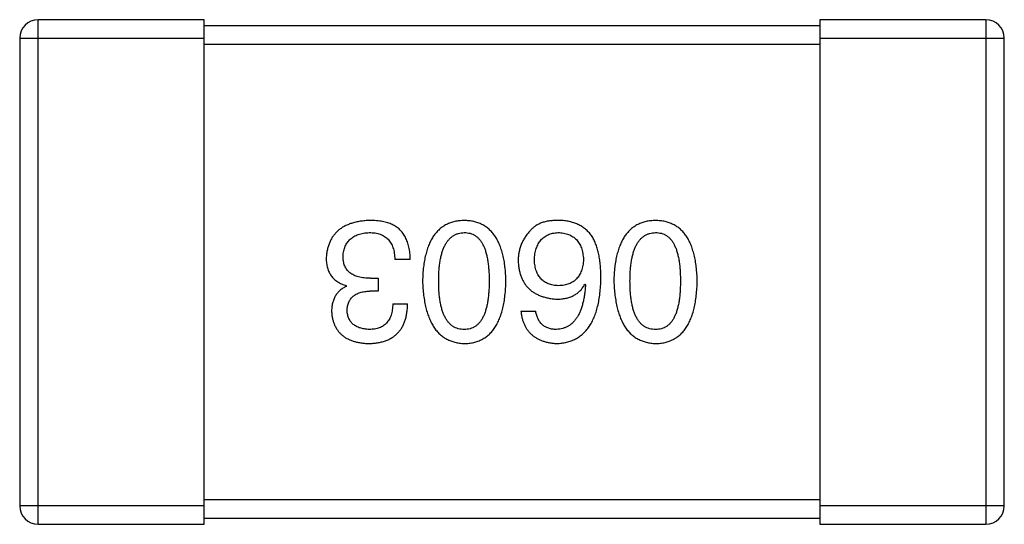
# Model space of a CAD drawing. Header units: millimetres. Extents: x 72 to 239, y 133 to 319.
# Tile 57 of 240: x 150.028 to 151.628, y 176.909 to 177.729. Entities that reach past the tile are written whole.
import ezdxf

# ---------------------------------------------------------------- set-up
doc = ezdxf.new("R2010")
doc.units = ezdxf.units.MM
doc.header["$LTSCALE"] = 5
doc.layers.get('0').update_dxf_attribs({"linetype": 'CONTINUOUS'})

msp = doc.modelspace()

# ---------------------------------------------------------------- linework, layer by layer
for p, q in [((150.0583, 176.9089), (150.0583, 177.7289)), ((150.3283, 177.7289), (150.0583, 177.7289)), ((150.3283, 176.9089), (150.3283, 177.7289)), ((151.3283, 177.7289), (151.3283, 176.9089)), ((151.5983, 177.7289), (151.3283, 177.7289)), ((151.5983, 177.7289), (151.5983, 176.9089)), ((151.3283, 177.7189), (150.3283, 177.7189)), ((150.0283, 177.6989), (150.0283, 176.9389)), ((150.0283, 177.6989), (150.3283, 177.6989)), ((151.3283, 177.6989), (151.6283, 177.6989)), ((151.6283, 176.9389), (151.6283, 177.6989)), ((150.3283, 177.6889), (151.3283, 177.6889)), ((150.663, 177.3393), (150.6379, 177.3393)), ((150.5592, 177.2956), (150.5592, 177.2967)), ((150.5985, 177.3087), (150.6106, 177.3087)), ((150.6106, 177.3087), (150.6106, 177.2879)), ((150.9466, 177.2989), (150.9477, 177.2978)), ((150.6106, 177.2879), (150.5975, 177.2879)), ((150.6346, 177.2672), (150.6587, 177.2672)), ((150.8428, 177.2551), (150.8668, 177.2551)), ((151.3283, 176.9489), (150.3283, 176.9489)), ((150.3283, 176.9389), (150.0283, 176.9389)), ((151.6283, 176.9389), (151.3283, 176.9389)), ((150.3283, 176.9189), (151.3283, 176.9189)), ((150.0583, 176.9089), (150.3283, 176.9089)), ((151.3283, 176.9089), (151.5983, 176.9089))]:
    msp.add_line(p, q)
for centre, start, end in [((150.0583, 177.6989), 90, 180), ((151.5983, 177.6989), 0, 90), ((150.0583, 176.9389), 180, 270), ((151.5983, 176.9389), 270, 0)]:
    msp.add_arc(centre, 0.03, start, end)
for points, knots in [([(150.5975, 177.4027), (150.5947, 177.4026), (150.5894, 177.4023), (150.5816, 177.4014), (150.5744, 177.4), (150.5677, 177.3981), (150.5615, 177.3959), (150.5557, 177.3932), (150.5505, 177.39), (150.5458, 177.3864), (150.5416, 177.3823), (150.5379, 177.3778), (150.5346, 177.3728), (150.532, 177.3674), (150.5298, 177.3616), (150.5281, 177.3553), (150.5269, 177.3485), (150.5266, 177.3439), (150.5264, 177.3415)], [0, 0, 0, 0, 0.078078, 0.151942, 0.221594, 0.28726, 0.350176, 0.409768, 0.467648, 0.523784, 0.578904, 0.634014, 0.689819, 0.746826, 0.805875, 0.867063, 0.931764, 1, 1, 1, 1]), ([(150.6335, 177.3961), (150.6324, 177.3967), (150.63, 177.3977), (150.6263, 177.3991), (150.6222, 177.4002), (150.6179, 177.4011), (150.6132, 177.4018), (150.6082, 177.4023), (150.6029, 177.4026), (150.5993, 177.4027), (150.5975, 177.4027)], [0, 0, 0, 0, 0.101955, 0.208983, 0.322698, 0.44339, 0.570851, 0.70629, 0.84885, 1, 1, 1, 1]), ([(150.663, 177.3393), (150.663, 177.3411), (150.6628, 177.3446), (150.6624, 177.3497), (150.6617, 177.3545), (150.6608, 177.3592), (150.6597, 177.3636), (150.6585, 177.3678), (150.6569, 177.3717), (150.6552, 177.3753), (150.6532, 177.3788), (150.6511, 177.382), (150.6487, 177.385), (150.6461, 177.3877), (150.6433, 177.3902), (150.6402, 177.3924), (150.637, 177.3945), (150.6347, 177.3956), (150.6335, 177.3961)], [0, 0, 0, 0, 0.078937, 0.154495, 0.226898, 0.296844, 0.363348, 0.427781, 0.48946, 0.549586, 0.607902, 0.664733, 0.720805, 0.776157, 0.831175, 0.886736, 0.943094, 1, 1, 1, 1]), ([(150.7507, 177.4027), (150.7481, 177.4026), (150.7429, 177.4023), (150.7354, 177.4011), (150.7284, 177.399), (150.7218, 177.3963), (150.7158, 177.3927), (150.7103, 177.3884), (150.7053, 177.3834), (150.7008, 177.3775), (150.6968, 177.371), (150.6933, 177.3636), (150.6903, 177.3556), (150.6879, 177.3468), (150.6858, 177.3372), (150.6844, 177.3269), (150.6833, 177.3159), (150.6831, 177.3082), (150.6829, 177.3043)], [0, 0, 0, 0, 0.059134, 0.115603, 0.169236, 0.221572, 0.273254, 0.32474, 0.377319, 0.431815, 0.488555, 0.548609, 0.612242, 0.680182, 0.75251, 0.829782, 0.91231, 1, 1, 1, 1]), ([(150.8185, 177.3043), (150.8183, 177.3082), (150.8181, 177.3159), (150.817, 177.3269), (150.8156, 177.3372), (150.8136, 177.3468), (150.8111, 177.3556), (150.8081, 177.3636), (150.8046, 177.371), (150.8006, 177.3775), (150.7961, 177.3834), (150.7911, 177.3884), (150.7856, 177.3927), (150.7796, 177.3963), (150.773, 177.399), (150.766, 177.4011), (150.7585, 177.4023), (150.7534, 177.4026), (150.7507, 177.4027)], [0, 0, 0, 0, 0.087693, 0.170223, 0.247496, 0.319826, 0.387768, 0.451403, 0.511459, 0.568358, 0.622671, 0.675251, 0.726739, 0.778422, 0.830759, 0.884394, 0.940865, 1, 1, 1, 1]), ([(150.9072, 177.4027), (150.9044, 177.4027), (150.899, 177.4028), (150.8912, 177.4022), (150.8841, 177.4011), (150.8775, 177.3993), (150.8717, 177.397), (150.8665, 177.394), (150.8618, 177.3905), (150.8593, 177.3877), (150.8581, 177.3863)], [0, 0, 0, 0, 0.156782, 0.301945, 0.436395, 0.561474, 0.678489, 0.78853, 0.894967, 1, 1, 1, 1]), ([(150.9586, 177.3765), (150.9571, 177.3785), (150.9542, 177.3824), (150.949, 177.3876), (150.9433, 177.392), (150.937, 177.3957), (150.9303, 177.3986), (150.9231, 177.4008), (150.9153, 177.4022), (150.91, 177.4025), (150.9072, 177.4027)], [0, 0, 0, 0, 0.125033, 0.246266, 0.36603, 0.485265, 0.606781, 0.732144, 0.862551, 1, 1, 1, 1]), ([(151.0616, 177.4027), (151.0589, 177.4026), (151.0537, 177.4023), (151.0462, 177.4011), (151.0392, 177.399), (151.0327, 177.3963), (151.0267, 177.3927), (151.0212, 177.3884), (151.0162, 177.3834), (151.0117, 177.3775), (151.0077, 177.371), (151.0042, 177.3636), (151.0012, 177.3556), (150.9987, 177.3468), (150.9967, 177.3372), (150.9952, 177.3269), (150.9942, 177.3159), (150.9939, 177.3082), (150.9938, 177.3043)], [0, 0, 0, 0, 0.059134, 0.115603, 0.169236, 0.221572, 0.273254, 0.32474, 0.377319, 0.431815, 0.488555, 0.548609, 0.612242, 0.680182, 0.75251, 0.829782, 0.91231, 1, 1, 1, 1]), ([(151.1293, 177.3043), (151.1292, 177.3082), (151.1289, 177.3159), (151.1279, 177.3269), (151.1264, 177.3372), (151.1244, 177.3468), (151.1219, 177.3556), (151.1189, 177.3636), (151.1155, 177.371), (151.1114, 177.3775), (151.107, 177.3834), (151.102, 177.3884), (151.0965, 177.3927), (151.0904, 177.3963), (151.0839, 177.399), (151.0769, 177.4011), (151.0694, 177.4023), (151.0642, 177.4026), (151.0616, 177.4027)], [0, 0, 0, 0, 0.087693, 0.170223, 0.247496, 0.319826, 0.387768, 0.451403, 0.511459, 0.568358, 0.622671, 0.675251, 0.726739, 0.778422, 0.830759, 0.884394, 0.940865, 1, 1, 1, 1]), ([(150.5537, 177.3448), (150.5538, 177.3462), (150.5541, 177.3491), (150.5548, 177.3532), (150.5558, 177.3571), (150.5572, 177.3607), (150.5588, 177.364), (150.5607, 177.3671), (150.5629, 177.3699), (150.5654, 177.3724), (150.5683, 177.3747), (150.5714, 177.3767), (150.5749, 177.3784), (150.5786, 177.3799), (150.5826, 177.3811), (150.5869, 177.382), (150.5915, 177.3827), (150.5947, 177.3829), (150.5964, 177.383)], [0, 0, 0, 0, 0.068514, 0.133941, 0.195994, 0.255362, 0.312994, 0.369441, 0.424687, 0.480522, 0.537148, 0.594801, 0.654411, 0.716817, 0.781981, 0.850498, 0.923306, 1, 1, 1, 1]), ([(150.5964, 177.383), (150.598, 177.383), (150.6012, 177.3829), (150.6058, 177.3824), (150.6101, 177.3816), (150.6141, 177.3803), (150.6178, 177.3788), (150.6212, 177.3769), (150.6243, 177.3747), (150.627, 177.3721), (150.6295, 177.3692), (150.6316, 177.3659), (150.6335, 177.3623), (150.635, 177.3584), (150.6362, 177.3541), (150.6371, 177.3494), (150.6377, 177.3445), (150.6378, 177.3411), (150.6379, 177.3393)], [0, 0, 0, 0, 0.071272, 0.13882, 0.201858, 0.262757, 0.320043, 0.376709, 0.431462, 0.486034, 0.541209, 0.597703, 0.65589, 0.717768, 0.782056, 0.850407, 0.92277, 1, 1, 1, 1]), ([(150.7092, 177.3043), (150.7092, 177.3075), (150.7093, 177.3135), (150.7097, 177.3223), (150.7105, 177.3305), (150.7117, 177.3382), (150.7131, 177.3452), (150.7149, 177.3516), (150.717, 177.3575), (150.7194, 177.3627), (150.7222, 177.3674), (150.7253, 177.3714), (150.7287, 177.3749), (150.7325, 177.3777), (150.7366, 177.38), (150.741, 177.3817), (150.7457, 177.3827), (150.749, 177.3829), (150.7507, 177.383)], [0, 0, 0, 0, 0.094834, 0.184067, 0.267029, 0.344713, 0.417334, 0.484367, 0.546941, 0.604717, 0.65953, 0.710539, 0.759381, 0.806382, 0.853027, 0.900623, 0.949121, 1, 1, 1, 1]), ([(150.7507, 177.383), (150.7523, 177.3829), (150.7555, 177.3828), (150.7602, 177.3819), (150.7645, 177.3804), (150.7685, 177.3781), (150.7722, 177.3754), (150.7755, 177.372), (150.7785, 177.3679), (150.7812, 177.3633), (150.7835, 177.358), (150.7856, 177.3522), (150.7873, 177.3456), (150.7887, 177.3386), (150.7898, 177.3309), (150.7906, 177.3226), (150.7911, 177.3136), (150.7911, 177.3075), (150.7911, 177.3043)], [0, 0, 0, 0, 0.049766, 0.097012, 0.143225, 0.188786, 0.235079, 0.282962, 0.333687, 0.387747, 0.445963, 0.508657, 0.576545, 0.649868, 0.72822, 0.812712, 0.903543, 1, 1, 1, 1]), ([(150.8581, 177.3863), (150.8565, 177.3845), (150.8534, 177.3811), (150.8494, 177.3755), (150.846, 177.3697), (150.8432, 177.3637), (150.841, 177.3574), (150.8395, 177.3508), (150.8386, 177.344), (150.8384, 177.3394), (150.8384, 177.3371)], [0, 0, 0, 0, 0.129393, 0.255335, 0.378531, 0.500878, 0.622934, 0.746191, 0.87096, 1, 1, 1, 1]), ([(150.8646, 177.3382), (150.8647, 177.3399), (150.8649, 177.3433), (150.8656, 177.3482), (150.8666, 177.3527), (150.8677, 177.3569), (150.8692, 177.3609), (150.8709, 177.3645), (150.8729, 177.3678), (150.8752, 177.3707), (150.8777, 177.3734), (150.8805, 177.3758), (150.8836, 177.3778), (150.887, 177.3795), (150.8905, 177.3809), (150.8944, 177.3819), (150.8985, 177.3826), (150.9014, 177.3829), (150.9029, 177.383)], [0, 0, 0, 0, 0.078863, 0.153308, 0.223539, 0.289857, 0.35341, 0.413572, 0.471721, 0.528235, 0.584279, 0.638781, 0.69466, 0.751251, 0.809198, 0.869697, 0.933318, 1, 1, 1, 1]), ([(150.9029, 177.383), (150.9045, 177.3829), (150.9076, 177.3828), (150.912, 177.3821), (150.9163, 177.3812), (150.9202, 177.3799), (150.9238, 177.3784), (150.9272, 177.3764), (150.9302, 177.3742), (150.9329, 177.3715), (150.9355, 177.3687), (150.9376, 177.3654), (150.9395, 177.3619), (150.9411, 177.358), (150.9423, 177.3537), (150.9433, 177.3492), (150.9441, 177.3444), (150.9443, 177.341), (150.9444, 177.3393)], [0, 0, 0, 0, 0.070403, 0.137196, 0.200053, 0.260887, 0.31876, 0.37535, 0.430743, 0.485927, 0.541678, 0.598832, 0.657726, 0.719441, 0.783504, 0.851852, 0.923533, 1, 1, 1, 1]), ([(150.9728, 177.3087), (150.9728, 177.3122), (150.9727, 177.3191), (150.972, 177.3291), (150.971, 177.3386), (150.9694, 177.3473), (150.9674, 177.3555), (150.965, 177.3631), (150.9621, 177.3701), (150.9597, 177.3744), (150.9586, 177.3765)], [0, 0, 0, 0, 0.151498, 0.29521, 0.430242, 0.557137, 0.677306, 0.790845, 0.898111, 1, 1, 1, 1]), ([(151.02, 177.3043), (151.0201, 177.3075), (151.0201, 177.3135), (151.0206, 177.3223), (151.0214, 177.3305), (151.0225, 177.3382), (151.024, 177.3452), (151.0258, 177.3516), (151.0278, 177.3575), (151.0303, 177.3627), (151.033, 177.3674), (151.0362, 177.3714), (151.0395, 177.3749), (151.0433, 177.3777), (151.0474, 177.38), (151.0519, 177.3817), (151.0566, 177.3827), (151.0599, 177.3829), (151.0616, 177.383)], [0, 0, 0, 0, 0.094834, 0.184067, 0.267029, 0.344713, 0.417334, 0.484367, 0.546941, 0.604717, 0.65953, 0.710539, 0.759381, 0.806382, 0.853027, 0.900623, 0.949121, 1, 1, 1, 1]), ([(151.0616, 177.383), (151.0632, 177.3829), (151.0664, 177.3828), (151.071, 177.3819), (151.0754, 177.3804), (151.0793, 177.3781), (151.083, 177.3754), (151.0864, 177.372), (151.0894, 177.3679), (151.092, 177.3633), (151.0944, 177.358), (151.0965, 177.3522), (151.0981, 177.3456), (151.0996, 177.3386), (151.1007, 177.3309), (151.1014, 177.3226), (151.1019, 177.3136), (151.102, 177.3075), (151.102, 177.3043)], [0, 0, 0, 0, 0.049766, 0.097012, 0.143225, 0.188786, 0.235079, 0.282962, 0.333687, 0.387747, 0.445963, 0.508657, 0.576545, 0.649868, 0.72822, 0.812712, 0.903543, 1, 1, 1, 1]), ([(150.5985, 177.3087), (150.5967, 177.3087), (150.5932, 177.3087), (150.5882, 177.3092), (150.5834, 177.3099), (150.579, 177.3109), (150.575, 177.3121), (150.5712, 177.3137), (150.5679, 177.3155), (150.5649, 177.3176), (150.5623, 177.32), (150.56, 177.3227), (150.558, 177.3257), (150.5564, 177.329), (150.5552, 177.3325), (150.5543, 177.3364), (150.5538, 177.3405), (150.5538, 177.3433), (150.5537, 177.3448)], [0, 0, 0, 0, 0.082495, 0.159728, 0.232496, 0.300725, 0.365163, 0.425859, 0.483728, 0.538892, 0.592921, 0.646195, 0.699968, 0.754746, 0.811387, 0.870806, 0.933482, 1, 1, 1, 1]), ([(150.5264, 177.3415), (150.5264, 177.34), (150.5265, 177.3373), (150.5269, 177.3332), (150.5275, 177.3293), (150.5284, 177.3256), (150.5296, 177.3221), (150.531, 177.3188), (150.5327, 177.3157), (150.5345, 177.3127), (150.5367, 177.31), (150.5392, 177.3075), (150.5419, 177.3052), (150.5449, 177.3031), (150.5481, 177.3012), (150.5515, 177.2994), (150.5553, 177.2979), (150.5579, 177.2971), (150.5592, 177.2967)], [0, 0, 0, 0, 0.071215, 0.138707, 0.20396, 0.266995, 0.327734, 0.387609, 0.445602, 0.503345, 0.561136, 0.618597, 0.677672, 0.738255, 0.799989, 0.863961, 0.930555, 1, 1, 1, 1]), ([(150.8384, 177.3371), (150.8385, 177.3348), (150.8387, 177.3302), (150.8397, 177.3236), (150.8412, 177.3173), (150.8429, 177.3115), (150.8453, 177.3061), (150.8481, 177.3012), (150.8513, 177.2966), (150.855, 177.2925), (150.8591, 177.2888), (150.8637, 177.2855), (150.8688, 177.2827), (150.8743, 177.2802), (150.8802, 177.2782), (150.8866, 177.2767), (150.8935, 177.2755), (150.8982, 177.275), (150.9007, 177.2748)], [0, 0, 0, 0, 0.071527, 0.139094, 0.20346, 0.264939, 0.323904, 0.381383, 0.437591, 0.493343, 0.549401, 0.606085, 0.664838, 0.725424, 0.788712, 0.855452, 0.925772, 1, 1, 1, 1]), ([(150.904, 177.2967), (150.9025, 177.2967), (150.8995, 177.2969), (150.8953, 177.2975), (150.8913, 177.2984), (150.8876, 177.2996), (150.8842, 177.3011), (150.881, 177.3029), (150.8781, 177.3051), (150.8755, 177.3076), (150.8732, 177.3103), (150.8711, 177.3134), (150.8693, 177.3168), (150.8678, 177.3205), (150.8666, 177.3245), (150.8656, 177.3288), (150.8649, 177.3334), (150.8647, 177.3366), (150.8646, 177.3382)], [0, 0, 0, 0, 0.069884, 0.136529, 0.199638, 0.259844, 0.317774, 0.374356, 0.430026, 0.485148, 0.5409, 0.597889, 0.657472, 0.718614, 0.783613, 0.85129, 0.923712, 1, 1, 1, 1]), ([(150.9444, 177.3393), (150.9443, 177.3376), (150.9441, 177.3344), (150.9434, 177.3296), (150.9424, 177.3252), (150.9411, 177.3211), (150.9396, 177.3173), (150.9377, 177.3138), (150.9357, 177.3107), (150.9332, 177.3078), (150.9306, 177.3053), (150.9276, 177.3031), (150.9244, 177.3012), (150.9208, 177.2997), (150.917, 177.2984), (150.9129, 177.2975), (150.9085, 177.2969), (150.9055, 177.2967), (150.904, 177.2967)], [0, 0, 0, 0, 0.076072, 0.148369, 0.216753, 0.281358, 0.342792, 0.401604, 0.458929, 0.514444, 0.569818, 0.625343, 0.681554, 0.739608, 0.800134, 0.863477, 0.929547, 1, 1, 1, 1]), ([(150.6829, 177.3043), (150.6831, 177.3003), (150.6835, 177.2925), (150.6846, 177.2812), (150.6862, 177.2706), (150.6883, 177.2609), (150.6908, 177.2518), (150.6938, 177.2435), (150.6973, 177.236), (150.7013, 177.2292), (150.7058, 177.2232), (150.7108, 177.2179), (150.7163, 177.2134), (150.7222, 177.2097), (150.7287, 177.2068), (150.7356, 177.2046), (150.743, 177.2031), (150.7481, 177.2028), (150.7507, 177.2027)], [0, 0, 0, 0, 0.088475, 0.171606, 0.249595, 0.322626, 0.391327, 0.455765, 0.516374, 0.573675, 0.628522, 0.681161, 0.732559, 0.783563, 0.83504, 0.887639, 0.942585, 1, 1, 1, 1]), ([(150.7507, 177.2256), (150.749, 177.2257), (150.7458, 177.2258), (150.741, 177.2267), (150.7366, 177.2283), (150.7324, 177.2304), (150.7287, 177.2333), (150.7253, 177.2367), (150.7222, 177.2407), (150.7194, 177.2454), (150.717, 177.2506), (150.7149, 177.2565), (150.7131, 177.263), (150.7117, 177.2701), (150.7105, 177.2777), (150.7097, 177.2861), (150.7093, 177.295), (150.7092, 177.3011), (150.7092, 177.3043)], [0, 0, 0, 0, 0.050604, 0.098688, 0.145699, 0.191791, 0.238625, 0.286717, 0.337546, 0.391814, 0.449755, 0.512106, 0.579685, 0.652048, 0.730262, 0.814146, 0.904281, 1, 1, 1, 1]), ([(150.7507, 177.2027), (150.7534, 177.2028), (150.7585, 177.203), (150.766, 177.2043), (150.773, 177.2065), (150.7796, 177.2093), (150.7856, 177.213), (150.7911, 177.2174), (150.7961, 177.2226), (150.8006, 177.2287), (150.8046, 177.2354), (150.8081, 177.243), (150.8111, 177.2513), (150.8135, 177.2605), (150.8156, 177.2703), (150.817, 177.281), (150.8181, 177.2924), (150.8183, 177.3003), (150.8185, 177.3043)], [0, 0, 0, 0, 0.057911, 0.113262, 0.165956, 0.217443, 0.268511, 0.319665, 0.372, 0.426129, 0.483365, 0.543779, 0.607756, 0.676562, 0.749704, 0.827713, 0.911177, 1, 1, 1, 1]), ([(150.7911, 177.3043), (150.7911, 177.3011), (150.7911, 177.295), (150.7906, 177.2861), (150.7898, 177.2777), (150.7888, 177.27), (150.7873, 177.263), (150.7856, 177.2565), (150.7835, 177.2506), (150.7812, 177.2454), (150.7785, 177.2407), (150.7755, 177.2367), (150.7721, 177.2333), (150.7685, 177.2304), (150.7645, 177.2283), (150.7602, 177.2267), (150.7555, 177.2258), (150.7523, 177.2257), (150.7507, 177.2256)], [0, 0, 0, 0, 0.096452, 0.187278, 0.271765, 0.350519, 0.423437, 0.491321, 0.554011, 0.612224, 0.666281, 0.717003, 0.764884, 0.811423, 0.856783, 0.902993, 0.950236, 1, 1, 1, 1]), ([(150.9007, 177.2027), (150.9035, 177.2029), (150.909, 177.2032), (150.917, 177.2046), (150.9245, 177.2069), (150.9315, 177.21), (150.9379, 177.2138), (150.9438, 177.2185), (150.9491, 177.224), (150.9538, 177.2303), (150.9581, 177.2374), (150.9618, 177.2452), (150.965, 177.2539), (150.9676, 177.2633), (150.9698, 177.2735), (150.9713, 177.2845), (150.9724, 177.2964), (150.9727, 177.3045), (150.9728, 177.3087)], [0, 0, 0, 0, 0.058957, 0.115262, 0.16907, 0.221312, 0.273147, 0.324961, 0.377649, 0.432026, 0.488925, 0.549039, 0.612912, 0.680653, 0.753056, 0.830314, 0.912483, 1, 1, 1, 1]), ([(150.9007, 177.2748), (150.9033, 177.2749), (150.9084, 177.275), (150.9157, 177.2761), (150.9224, 177.278), (150.9286, 177.2806), (150.9341, 177.2841), (150.9389, 177.2882), (150.9432, 177.2932), (150.9454, 177.2969), (150.9466, 177.2989)], [0, 0, 0, 0, 0.144617, 0.279572, 0.40596, 0.526097, 0.64389, 0.760003, 0.877724, 1, 1, 1, 1]), ([(150.9477, 177.2978), (150.9475, 177.2949), (150.9471, 177.2894), (150.9461, 177.2815), (150.9448, 177.2741), (150.9432, 177.2671), (150.9413, 177.2608), (150.9391, 177.2549), (150.9367, 177.2496), (150.9339, 177.2448), (150.9307, 177.2405), (150.9274, 177.2368), (150.9237, 177.2335), (150.9196, 177.2309), (150.9153, 177.2287), (150.9107, 177.2272), (150.9058, 177.226), (150.9024, 177.2258), (150.9007, 177.2256)], [0, 0, 0, 0, 0.089218, 0.173709, 0.252753, 0.326963, 0.397099, 0.462534, 0.524018, 0.582178, 0.637235, 0.689955, 0.741228, 0.791618, 0.841661, 0.892925, 0.945259, 1, 1, 1, 1]), ([(150.9938, 177.3043), (150.994, 177.3003), (150.9943, 177.2925), (150.9955, 177.2812), (150.9971, 177.2706), (150.9991, 177.2609), (151.0017, 177.2518), (151.0047, 177.2435), (151.0082, 177.236), (151.0122, 177.2292), (151.0167, 177.2232), (151.0217, 177.2179), (151.0271, 177.2134), (151.0331, 177.2097), (151.0396, 177.2068), (151.0465, 177.2046), (151.0539, 177.2031), (151.059, 177.2028), (151.0616, 177.2027)], [0, 0, 0, 0, 0.088475, 0.171606, 0.249595, 0.322626, 0.391327, 0.455765, 0.516374, 0.573675, 0.628522, 0.681161, 0.732559, 0.783563, 0.83504, 0.887639, 0.942585, 1, 1, 1, 1]), ([(151.0616, 177.2256), (151.0599, 177.2257), (151.0566, 177.2258), (151.0519, 177.2267), (151.0474, 177.2283), (151.0433, 177.2304), (151.0396, 177.2333), (151.0361, 177.2367), (151.0331, 177.2407), (151.0303, 177.2454), (151.0278, 177.2506), (151.0257, 177.2565), (151.024, 177.263), (151.0225, 177.2701), (151.0214, 177.2777), (151.0206, 177.2861), (151.0201, 177.295), (151.0201, 177.3011), (151.02, 177.3043)], [0, 0, 0, 0, 0.050604, 0.098688, 0.145699, 0.191791, 0.238625, 0.286717, 0.337546, 0.391814, 0.449755, 0.512106, 0.579685, 0.652048, 0.730262, 0.814146, 0.904281, 1, 1, 1, 1]), ([(151.0616, 177.2027), (151.0642, 177.2028), (151.0694, 177.203), (151.0769, 177.2043), (151.0839, 177.2065), (151.0905, 177.2093), (151.0965, 177.213), (151.102, 177.2174), (151.107, 177.2226), (151.1115, 177.2287), (151.1155, 177.2354), (151.1189, 177.243), (151.122, 177.2513), (151.1244, 177.2605), (151.1264, 177.2703), (151.1279, 177.281), (151.1289, 177.2924), (151.1292, 177.3003), (151.1293, 177.3043)], [0, 0, 0, 0, 0.057911, 0.113262, 0.165956, 0.217443, 0.268511, 0.319665, 0.372, 0.426129, 0.483365, 0.543779, 0.607756, 0.676562, 0.749704, 0.827713, 0.911177, 1, 1, 1, 1]), ([(151.102, 177.3043), (151.102, 177.3011), (151.1019, 177.295), (151.1014, 177.2861), (151.1007, 177.2777), (151.0996, 177.27), (151.0981, 177.263), (151.0965, 177.2565), (151.0944, 177.2506), (151.092, 177.2454), (151.0894, 177.2407), (151.0864, 177.2367), (151.083, 177.2333), (151.0794, 177.2304), (151.0754, 177.2283), (151.071, 177.2267), (151.0664, 177.2258), (151.0632, 177.2257), (151.0616, 177.2256)], [0, 0, 0, 0, 0.096452, 0.187278, 0.271765, 0.350519, 0.423437, 0.491321, 0.554011, 0.612224, 0.666281, 0.717003, 0.764884, 0.811423, 0.856783, 0.902993, 0.950236, 1, 1, 1, 1]), ([(150.5592, 177.2956), (150.5573, 177.2946), (150.5536, 177.2927), (150.5486, 177.2891), (150.5444, 177.2847), (150.541, 177.2798), (150.5384, 177.2742), (150.5365, 177.268), (150.5353, 177.2612), (150.5352, 177.2565), (150.5352, 177.254)], [0, 0, 0, 0, 0.125227, 0.244792, 0.361427, 0.478215, 0.59667, 0.722058, 0.856314, 1, 1, 1, 1]), ([(150.5603, 177.2562), (150.5604, 177.2575), (150.5605, 177.2599), (150.561, 177.2634), (150.5618, 177.2666), (150.563, 177.2697), (150.5643, 177.2725), (150.566, 177.275), (150.5679, 177.2774), (150.5701, 177.2795), (150.5726, 177.2814), (150.5753, 177.283), (150.5783, 177.2844), (150.5816, 177.2856), (150.5852, 177.2865), (150.5891, 177.2873), (150.5932, 177.2877), (150.596, 177.2879), (150.5975, 177.2879)], [0, 0, 0, 0, 0.067741, 0.131599, 0.192143, 0.249977, 0.306453, 0.361639, 0.416449, 0.471489, 0.527582, 0.584873, 0.644974, 0.70814, 0.77492, 0.845909, 0.920585, 1, 1, 1, 1]), ([(150.5953, 177.2027), (150.5978, 177.2028), (150.6027, 177.2029), (150.6098, 177.2038), (150.6164, 177.2051), (150.6225, 177.207), (150.6282, 177.2093), (150.6334, 177.2121), (150.6381, 177.2155), (150.6423, 177.2193), (150.6461, 177.2236), (150.6494, 177.2284), (150.6521, 177.2337), (150.6544, 177.2394), (150.6562, 177.2457), (150.6575, 177.2524), (150.6584, 177.2596), (150.6586, 177.2646), (150.6587, 177.2672)], [0, 0, 0, 0, 0.073232, 0.142595, 0.207997, 0.270074, 0.329156, 0.386529, 0.441846, 0.496976, 0.551877, 0.607941, 0.665637, 0.725446, 0.788542, 0.855101, 0.925196, 1, 1, 1, 1]), ([(150.6346, 177.2672), (150.6345, 177.2655), (150.6344, 177.2622), (150.6338, 177.2575), (150.6331, 177.2531), (150.6319, 177.249), (150.6305, 177.2453), (150.6288, 177.2419), (150.6268, 177.2388), (150.6246, 177.236), (150.622, 177.2335), (150.6192, 177.2314), (150.6161, 177.2296), (150.6127, 177.2282), (150.609, 177.227), (150.605, 177.2262), (150.6008, 177.2257), (150.5979, 177.2257), (150.5964, 177.2256)], [0, 0, 0, 0, 0.078134, 0.15164, 0.221358, 0.286689, 0.348614, 0.407697, 0.464247, 0.520153, 0.574432, 0.629291, 0.684538, 0.742032, 0.801329, 0.863637, 0.930123, 1, 1, 1, 1]), ([(150.5352, 177.254), (150.5353, 177.2521), (150.5357, 177.2482), (150.5367, 177.2426), (150.5382, 177.2373), (150.54, 177.2324), (150.5424, 177.2279), (150.5451, 177.2237), (150.5482, 177.2199), (150.5518, 177.2165), (150.5558, 177.2135), (150.5602, 177.2108), (150.565, 177.2085), (150.5703, 177.2066), (150.5759, 177.205), (150.582, 177.2039), (150.5885, 177.203), (150.593, 177.2028), (150.5953, 177.2027)], [0, 0, 0, 0, 0.067521, 0.132139, 0.193339, 0.252064, 0.309083, 0.364848, 0.420021, 0.475612, 0.532002, 0.589602, 0.649896, 0.712634, 0.778603, 0.848416, 0.922155, 1, 1, 1, 1]), ([(150.5964, 177.2256), (150.595, 177.2257), (150.5923, 177.2258), (150.5885, 177.2263), (150.5848, 177.227), (150.5814, 177.2279), (150.5783, 177.229), (150.5754, 177.2304), (150.5728, 177.232), (150.5704, 177.2338), (150.5682, 177.2358), (150.5664, 177.2381), (150.5647, 177.2405), (150.5633, 177.2433), (150.5622, 177.2462), (150.5613, 177.2493), (150.5606, 177.2527), (150.5604, 177.255), (150.5603, 177.2562)], [0, 0, 0, 0, 0.078051, 0.151197, 0.220412, 0.286742, 0.34933, 0.409464, 0.467368, 0.52298, 0.578639, 0.633998, 0.690142, 0.746855, 0.805868, 0.867776, 0.932345, 1, 1, 1, 1]), ([(150.8428, 177.2551), (150.843, 177.2532), (150.8435, 177.2493), (150.8448, 177.2436), (150.8463, 177.2383), (150.8483, 177.2334), (150.8507, 177.2289), (150.8534, 177.2247), (150.8565, 177.2208), (150.8599, 177.2173), (150.8637, 177.2143), (150.8679, 177.2115), (150.8725, 177.2091), (150.8774, 177.2071), (150.8827, 177.2054), (150.8884, 177.2041), (150.8944, 177.2032), (150.8986, 177.2029), (150.9007, 177.2027)], [0, 0, 0, 0, 0.06947, 0.136096, 0.199592, 0.260665, 0.319672, 0.377156, 0.433415, 0.489984, 0.546535, 0.604276, 0.663499, 0.725182, 0.788953, 0.855683, 0.926216, 1, 1, 1, 1]), ([(150.9007, 177.2256), (150.8984, 177.2257), (150.8941, 177.2258), (150.888, 177.2273), (150.8825, 177.2296), (150.8778, 177.2329), (150.8739, 177.2371), (150.8707, 177.2423), (150.8683, 177.2484), (150.8673, 177.2528), (150.8668, 177.2551)], [0, 0, 0, 0, 0.136586, 0.261496, 0.378089, 0.490612, 0.605522, 0.725767, 0.8561, 1, 1, 1, 1])]:
    msp.add_open_spline(points, degree=3, knots=knots)

doc.saveas('drawing.dxf')
